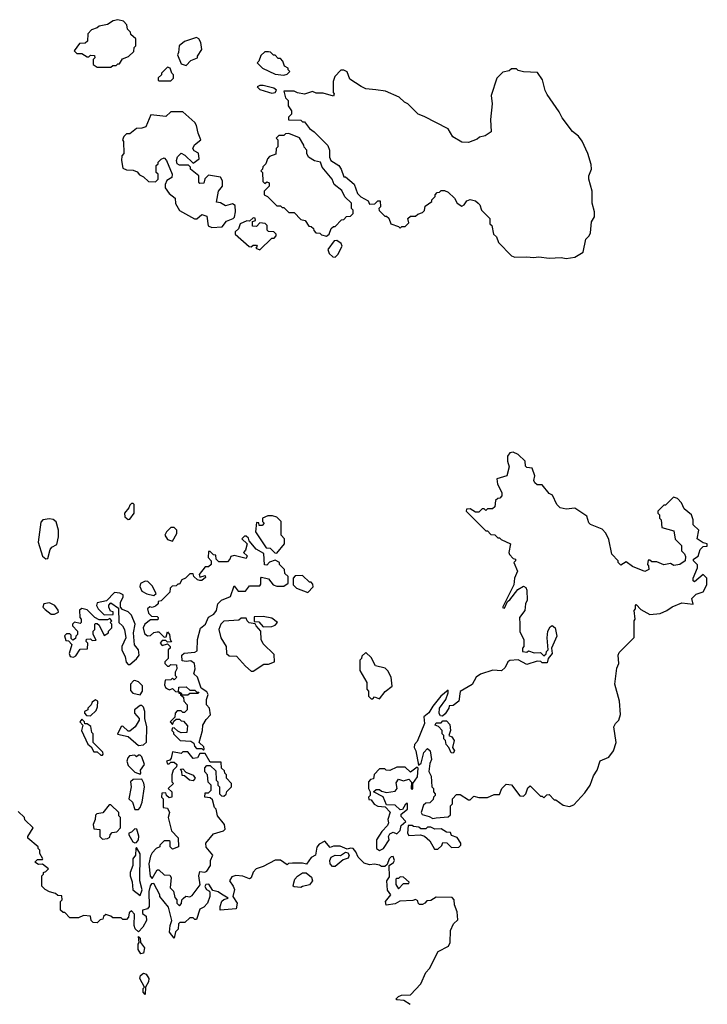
# Model space of a CAD drawing. Extents: x 2386897 to 2565480, y 579156 to 761880.
# Tile 140 of 191: x 2508241 to 2512260, y 641604 to 647358. Entities that reach past the tile are written whole.
import ezdxf

# ---------------------------------------------------------------- set-up
doc = ezdxf.new("R2010")
doc.units = 0

msp = doc.modelspace()

# ---------------------------------------------------------------- linework, layer by layer
at = {"layer": '0CON10XD'}
for points in [[(2508775, 647080), (2508785, 647090), (2508805, 647090), (2508815, 647100), (2508825, 647100), (2508841.7, 647128.3), (2508878.3, 647141.7), (2508908.3, 647171.7), (2508910, 647195), (2508920, 647205), (2508920, 647245), (2508891.7, 647271.7), (2508890, 647285), (2508871.7, 647301.7), (2508868.3, 647328.3), (2508848.3, 647348.3), (2508815, 647357.5), (2508788.3, 647351.7), (2508755, 647330), (2508705, 647320), (2508695, 647310), (2508661.7, 647298.3), (2508640, 647275), (2508638.3, 647231.7), (2508625, 647220), (2508591.7, 647218.3), (2508560, 647175), (2508575, 647160), (2508605, 647160), (2508635, 647140), (2508645, 647140), (2508655, 647150), (2508678.3, 647148.3), (2508680, 647135), (2508670, 647125), (2508670, 647095), (2508695, 647080), (2508775, 647080)], [(2509215, 647090), (2509241.7, 647118.3), (2509280, 647135), (2509280, 647145), (2509306.4, 647183.6), (2509300, 647225), (2509287.5, 647245), (2509275, 647252.5), (2509205, 647230), (2509172.5, 647205), (2509170, 647165), (2509163, 647153), (2509185, 647100), (2509215, 647090)], [(2509785, 647032.5), (2509805, 647040), (2509820, 647055), (2509810, 647065), (2509810, 647075), (2509790, 647085), (2509780, 647115), (2509765, 647130), (2509751.7, 647131.7), (2509735, 647150), (2509725, 647150), (2509707, 647167), (2509695, 647170), (2509675, 647170), (2509651.7, 647148.3), (2509640, 647115), (2509630, 647105), (2509660, 647075), (2509735, 647040), (2509785, 647032.5)], [(2509125, 647000), (2509140, 647015), (2509140, 647035), (2509130, 647045), (2509120, 647075), (2509105, 647080), (2509070, 647045), (2509070, 647035), (2509051.7, 647018.3), (2509050, 647005), (2509055, 647000), (2509125, 647000)], [(2511435, 645962.5), (2511485, 645970), (2511535, 646000), (2511550, 646075), (2511570, 646095), (2511577, 646113), (2511583, 646177), (2511600, 646205), (2511600, 646235), (2511587.5, 646285), (2511587.5, 646355), (2511567.5, 646425), (2511567.5, 646445), (2511582.5, 646485), (2511581.7, 646511.7), (2511562.5, 646575), (2511528.3, 646648.3), (2511507.7, 646677.7), (2511472.5, 646705), (2511412.5, 646785), (2511395, 646820), (2511325, 646920), (2511313, 646943), (2511297, 647007), (2511268.3, 647048.3), (2511185, 647052.5), (2511155, 647060), (2511145, 647070), (2511115, 647070), (2511101.7, 647058.3), (2511065, 647050), (2511030, 647015), (2510997.5, 646915), (2511003.3, 646865), (2510992.5, 646775), (2510997, 646703), (2510961.7, 646678.3), (2510928.3, 646671.7), (2510915, 646660), (2510865, 646640), (2510825, 646642.5), (2510773.6, 646673.6), (2510745, 646720), (2510605, 646792.5), (2510570, 646805), (2510510, 646865), (2510490, 646875), (2510460, 646905), (2510379.3, 646939.3), (2510323, 646947), (2510265, 646953.3), (2510236.4, 646966.4), (2510170.7, 647010.7), (2510155, 647052.5), (2510135, 647062.5), (2510118.3, 647061.7), (2510082.5, 647025), (2510073, 646997), (2510072.5, 646932.5), (2510080, 646925), (2510075, 646910), (2510015, 646927.5), (2509975, 646927.5), (2509953, 646937), (2509905, 646922.5), (2509865, 646930), (2509845, 646940), (2509785, 646940), (2509795, 646900), (2509810, 646885), (2509810, 646855), (2509830, 646825), (2509830, 646805), (2509811.7, 646788.3), (2509811.7, 646771.7), (2509885, 646770), (2509895, 646760), (2509905, 646760), (2509935, 646722.5), (2509963, 646703), (2510043, 646623), (2510052.5, 646595), (2510052.5, 646555), (2510060, 646535), (2510106.4, 646506.4), (2510120, 646485), (2510135, 646440), (2510145, 646440), (2510196.4, 646396.4), (2510215, 646342.5), (2510235, 646322.5), (2510278.3, 646298.3), (2510285, 646280), (2510317.5, 646282.5), (2510335, 646300), (2510348.3, 646298.3), (2510350, 646265), (2510340, 646255), (2510341.7, 646241.7), (2510375, 646210), (2510385, 646210), (2510398.3, 646198.3), (2510410, 646165), (2510455, 646150), (2510465, 646140), (2510475, 646150), (2510495, 646150), (2510515, 646170), (2510510, 646195), (2510525, 646210), (2510555, 646210), (2510568.3, 646221.7), (2510595, 646230), (2510607, 646243), (2510611.7, 646268.3), (2510650, 646295), (2510650, 646305), (2510670, 646325), (2510670, 646335), (2510681.7, 646348.3), (2510695, 646350), (2510705, 646360), (2510725, 646360), (2510745, 646350), (2510782.5, 646315), (2510797.5, 646285), (2510825, 646267.5), (2510840, 646275), (2510855, 646300), (2510875, 646307.5), (2510905, 646300), (2510920, 646285), (2510930, 646275), (2510940, 646245), (2510990, 646195), (2510990, 646165), (2511000, 646155), (2511010, 646105), (2511028.3, 646088.3), (2511040, 646055), (2511115, 645977.5), (2511135, 645970), (2511205, 645972.5), (2511245, 645967.5), (2511275, 645972.5), (2511335, 645963.3), (2511405, 645967.5), (2511435, 645962.5)], [(2509715, 646928.8), (2509735, 646932.5), (2509742.5, 646945), (2509727, 646957), (2509665, 646972.5), (2509645, 646972.5), (2509630, 646965), (2509645, 646950), (2509695, 646933.8), (2509715, 646928.8)], [(2509365, 646143.3), (2509425, 646147.5), (2509449.3, 646180.7), (2509490, 646195), (2509497, 646203), (2509503.3, 646235), (2509501.7, 646271.7), (2509485, 646282.5), (2509445, 646270), (2509415, 646287.5), (2509391.7, 646291.7), (2509402.5, 646355), (2509427.5, 646385), (2509427.5, 646415), (2509415, 646437.5), (2509345, 646450), (2509323, 646427), (2509318.3, 646401.7), (2509295, 646400), (2509288.3, 646408.3), (2509287.5, 646445), (2509240, 646485), (2509240, 646495), (2509228.3, 646508.3), (2509175, 646507.5), (2509162.5, 646515), (2509157.5, 646535), (2509163.6, 646556.4), (2509185, 646577.5), (2509206.4, 646566.4), (2509255, 646520), (2509290, 646545), (2509287, 646577), (2509260.7, 646590.7), (2509252.5, 646605), (2509263.6, 646626.4), (2509300, 646655), (2509284, 646694), (2509275, 646740), (2509265, 646757.5), (2509195, 646820), (2509125, 646820), (2509095, 646792.5), (2509008.3, 646801.7), (2508977.7, 646732.3), (2508955, 646723.3), (2508925, 646722.5), (2508885, 646690), (2508865, 646690), (2508850, 646675), (2508842.5, 646655), (2508847.5, 646645), (2508850, 646575), (2508838.3, 646561.7), (2508836.7, 646535), (2508845, 646490), (2508865, 646480), (2508905, 646477.5), (2508928.3, 646468.3), (2508941.7, 646451.7), (2508965, 646440), (2508995, 646412.5), (2509035, 646410), (2509050, 646425), (2509050, 646455), (2509040, 646465), (2509040, 646505), (2509050, 646515), (2509050, 646525), (2509068.3, 646541.7), (2509085, 646550), (2509100, 646535), (2509132.5, 646455), (2509130, 646435), (2509101.7, 646418.3), (2509092.5, 646395), (2509092.5, 646375), (2509115, 646342.5), (2509150, 646315), (2509153, 646283), (2509175, 646242.5), (2509263.6, 646193.6), (2509277, 646193), (2509305, 646220), (2509335, 646210), (2509343, 646153), (2509365, 646143.3)], [(2510035, 646092.5), (2510050, 646105), (2510061.7, 646138.3), (2510075, 646150), (2510085, 646150), (2510121.7, 646188.3), (2510135, 646190), (2510151.7, 646208.3), (2510175, 646210), (2510190, 646225), (2510190, 646245), (2510180, 646255), (2510180, 646285), (2510141.7, 646321.7), (2510125, 646360), (2510080, 646395), (2510067.5, 646425), (2510010, 646495), (2510000, 646525), (2509965, 646532.5), (2509930, 646555), (2509920, 646575), (2509920, 646595), (2509903, 646613), (2509902.5, 646625), (2509876.4, 646666.4), (2509815, 646692.5), (2509795, 646690), (2509785, 646680), (2509755, 646680), (2509740, 646665), (2509750, 646655), (2509750, 646615), (2509740, 646605), (2509738.3, 646571.7), (2509701.7, 646558.3), (2509690, 646545), (2509680, 646515), (2509661.7, 646498.3), (2509660, 646485), (2509650, 646475), (2509660, 646465), (2509661.7, 646411.7), (2509675, 646400), (2509685, 646410), (2509700, 646405), (2509700, 646385), (2509670, 646355), (2509670, 646335), (2509690, 646325), (2509745, 646270), (2509765, 646270), (2509775, 646260), (2509785, 646260), (2509815, 646230), (2509845, 646230), (2509885, 646190), (2509910, 646185), (2509931.7, 646151.7), (2509945, 646150), (2509958.3, 646138.3), (2509960, 646125), (2509971.7, 646111.7), (2509995, 646110), (2510005, 646100), (2510035, 646092.5)], [(2509645, 646012.5), (2509715, 646080), (2509728.3, 646081.7), (2509740, 646095), (2509740, 646105), (2509727, 646117), (2509695, 646120), (2509688.3, 646128.3), (2509687.5, 646155), (2509677, 646167), (2509645, 646170), (2509625, 646150), (2509601.7, 646151.7), (2509601.7, 646178.3), (2509620, 646185), (2509618.3, 646198.3), (2509605, 646200), (2509585, 646180), (2509568.3, 646181.7), (2509530, 646165), (2509520, 646135), (2509501.7, 646118.3), (2509500, 646105), (2509583, 646033), (2509595, 646030), (2509605, 646040), (2509625, 646040), (2509630, 646035), (2509621.7, 646021.7), (2509645, 646012.5)], [(2510085, 645970), (2510100, 645985), (2510126.7, 646035), (2510119.3, 646049.3), (2510095, 646067.5), (2510080, 646065), (2510042.5, 646015), (2510050.7, 645990.7), (2510071.7, 645971.7), (2510085, 645970)], [(2510655, 642690), (2510675, 642694), (2510745, 642700), (2510758.3, 642711.7), (2510760, 642765), (2510770, 642775), (2510770, 642805), (2510795, 642830), (2510815, 642830), (2510865, 642800), (2510875, 642800), (2510895, 642820), (2510925, 642812.5), (2510975, 642812.5), (2511015, 642830), (2511045, 642830), (2511060, 642865), (2511085, 642890), (2511116.4, 642886.4), (2511165, 642822.5), (2511185, 642820), (2511200, 642835), (2511211.7, 642868.3), (2511225, 642880), (2511285, 642820), (2511295, 642820), (2511305, 642810), (2511321.7, 642828.3), (2511335, 642830), (2511365, 642800), (2511375, 642800), (2511418.3, 642768.3), (2511455, 642760), (2511479.3, 642770.7), (2511545, 642840), (2511576.1, 642883.9), (2511595, 642940), (2511617, 642973), (2511633.9, 643026.1), (2511685, 643047.5), (2511712.5, 643085), (2511727.5, 643135), (2511713.6, 643226.4), (2511722.5, 643245), (2511742.5, 643265), (2511753, 643297), (2511746.2, 643375), (2511720, 643475), (2511730.7, 643569.3), (2511742.5, 643595), (2511740, 643645), (2511745, 643660), (2511831.7, 643748.3), (2511832.5, 643845), (2511837.5, 643855), (2511832.5, 643905), (2511840, 643915), (2511840, 643935), (2511845, 643940), (2511871.7, 643911.7), (2511925, 643882.5), (2511985, 643887.5), (2512022.5, 643905), (2512055, 643926.7), (2512110.7, 643949.3), (2512176.7, 643943.3), (2512170, 643975), (2512195, 644000), (2512236.4, 644013.6), (2512256.7, 644055), (2512256.7, 644095), (2512236.7, 644116.7), (2512185, 644072.5), (2512178.3, 644078.3), (2512176.7, 644095), (2512202.5, 644155), (2512201.7, 644171.7), (2512180, 644195), (2512180, 644205), (2512207, 644223), (2512217.5, 644262.5), (2512235, 644280), (2512258.3, 644281.7), (2512260, 644295), (2512235, 644300), (2512200, 644325), (2512210, 644375), (2512177.5, 644405), (2512177.5, 644435), (2512167.5, 644465), (2512125, 644500), (2512110, 644535), (2512085, 644560), (2512063, 644567), (2512015, 644520), (2512005, 644520), (2511981.7, 644498.3), (2511970, 644485), (2511970, 644475), (2511980, 644465), (2511980, 644445), (2511990, 644435), (2511995, 644390), (2512065, 644370), (2512072.5, 644322.5), (2512110, 644285), (2512110, 644255), (2512127, 644237), (2512131.7, 644221.7), (2512130, 644195), (2512100, 644175), (2512065, 644167.5), (2512045, 644180), (2512005, 644172.5), (2511965, 644190), (2511935, 644190), (2511925, 644200), (2511915, 644200), (2511910, 644175), (2511917, 644167), (2511917.5, 644145), (2511895, 644132.5), (2511823, 644163), (2511785, 644190), (2511755, 644170), (2511740, 644185), (2511740, 644195), (2511702.5, 644235), (2511685, 644320), (2511667.3, 644357.3), (2511645, 644381.2), (2511577, 644407), (2511567.5, 644417.5), (2511555, 644457.5), (2511485, 644502.5), (2511435, 644496.7), (2511400, 644505), (2511380, 644525), (2511355, 644580), (2511335, 644590), (2511295, 644640), (2511265, 644640), (2511251.7, 644651.7), (2511246.7, 644665), (2511251.7, 644691.7), (2511236.4, 644736.4), (2511205, 644740), (2511198.3, 644748.3), (2511195, 644777.5), (2511155, 644817.5), (2511125, 644830), (2511105, 644827.5), (2511093, 644807), (2511093, 644777), (2511102.5, 644745), (2511088.3, 644691.7), (2511030, 644675), (2511033, 644643), (2511060, 644595), (2511060, 644575), (2511048.3, 644561.7), (2511035, 644560), (2511021.7, 644548.3), (2511018.3, 644511.7), (2511005, 644500), (2510975, 644500), (2510965, 644490), (2510955, 644500), (2510945, 644500), (2510925, 644480), (2510905, 644480), (2510875, 644500), (2510851.7, 644498.3), (2510850, 644485), (2510965, 644370), (2510975, 644370), (2510995, 644350), (2511018.3, 644348.3), (2511035, 644330), (2511045, 644330), (2511055, 644320), (2511110, 644295), (2511100, 644245), (2511103, 644233), (2511125, 644210), (2511140, 644205), (2511140, 644195), (2511130, 644185), (2511150, 644135), (2511133.3, 644095), (2511130, 644055), (2511062.5, 643922.5), (2511075, 643920), (2511091.7, 643958.3), (2511105, 643967.5), (2511152.3, 644027.7), (2511185, 644047.5), (2511199.3, 644039.3), (2511206.2, 644025), (2511207.5, 643965), (2511197.5, 643945), (2511193.3, 643905), (2511163.3, 643865), (2511164, 643825), (2511165, 643780), (2511187.5, 643735), (2511187.5, 643695), (2511180, 643685), (2511180, 643665), (2511205, 643662.5), (2511215, 643670), (2511248.3, 643658.3), (2511285, 643660), (2511305, 643640), (2511318.3, 643651.7), (2511320, 643665), (2511330, 643675), (2511323.3, 643745), (2511327.5, 643785), (2511340.7, 643809.3), (2511353, 643817), (2511370, 643805), (2511380, 643755), (2511350, 643685), (2511352.5, 643655), (2511330, 643625), (2511325, 643600), (2511295, 643600), (2511287, 643607), (2511265, 643610), (2511205, 643590), (2511155, 643617.5), (2511105, 643612.5), (2511093.6, 643606.4), (2511078.3, 643571.7), (2511057, 643553), (2511007, 643557), (2510935, 643533.3), (2510910, 643515), (2510885, 643472.5), (2510815, 643432.5), (2510807.5, 643375), (2510775, 643350), (2510751.7, 643348.3), (2510750, 643335), (2510728.8, 643301.2), (2510711.7, 643288.3), (2510700.7, 643290.7), (2510693.6, 643303.6), (2510694.3, 643335.7), (2510732.5, 643385), (2510746.4, 643423.6), (2510745, 643440), (2510703.3, 643405), (2510655, 643346.7), (2510631.7, 643308.3), (2510602.5, 643285), (2510606.7, 643245), (2510565, 643140), (2510548.3, 643121.7), (2510547.5, 643105), (2510557.5, 643085), (2510571.7, 643001.7), (2510587, 643013), (2510603.6, 643076.4), (2510625, 643100), (2510640, 643085), (2510647.5, 643035), (2510638.3, 643011.7), (2510632.5, 642965), (2510647, 642937), (2510650, 642875), (2510660, 642865), (2510660, 642845), (2510670, 642835), (2510670, 642825), (2510660, 642815), (2510658.3, 642801.7), (2510638.3, 642781.7), (2510615, 642780), (2510601.7, 642768.3), (2510587.5, 642725), (2510593.9, 642713.9), (2510635, 642702.5), (2510655, 642690)], [(2508875, 644437.5), (2508885, 644440), (2508910, 644475), (2508910, 644525), (2508905, 644530), (2508895, 644530), (2508885, 644520), (2508880, 644505), (2508854, 644475), (2508855, 644452.5), (2508875, 644437.5)], [(2508395, 644207.5), (2508405, 644210), (2508418.8, 644261.2), (2508430, 644275), (2508458.3, 644291.7), (2508468.8, 644335), (2508468, 644375), (2508454.2, 644424.2), (2508437.3, 644437.3), (2508415, 644441.4), (2508377.5, 644435), (2508365, 644422.5), (2508348.8, 644305), (2508375, 644222.5), (2508395, 644207.5)], [(2509745, 644240), (2509790, 644295), (2509790, 644325), (2509770, 644345), (2509770, 644425), (2509745, 644450), (2509719.3, 644459.3), (2509690.7, 644459.3), (2509660, 644445), (2509660, 644425), (2509670, 644415), (2509658.3, 644401.7), (2509641.7, 644401.7), (2509638.3, 644418.3), (2509625, 644420), (2509620, 644365), (2509681.7, 644271.7), (2509705, 644270), (2509731.7, 644241.7), (2509745, 644240)], [(2509135, 644310), (2509160, 644355), (2509160, 644375), (2509145, 644390), (2509125, 644390), (2509100, 644365), (2509090, 644345), (2509105, 644320), (2509135, 644310)], [(2509315, 643090), (2509320, 643095), (2509318.3, 643108.3), (2509290, 643135), (2509310, 643205), (2509312.5, 643235), (2509330.7, 643269.3), (2509357.5, 643295), (2509350, 643335), (2509332.5, 643355), (2509333.8, 643385), (2509343.8, 643415), (2509335, 643430), (2509301.7, 643451.7), (2509280, 643515), (2509260, 643535), (2509267.5, 643565), (2509262.5, 643595), (2509241.7, 643611.7), (2509215, 643607.5), (2509191.7, 643611.7), (2509190, 643645), (2509203, 643657), (2509265, 643662.5), (2509279.3, 643670.7), (2509280, 643735), (2509297.5, 643802.5), (2509327.5, 643825), (2509344.1, 643865.9), (2509376.4, 643883.6), (2509392.5, 643905), (2509400, 643945), (2509420, 643965), (2509473, 643987), (2509495, 644050), (2509518.3, 644018.3), (2509561.7, 644018.3), (2509585, 644050), (2509645, 644050), (2509651.7, 644058.3), (2509650, 644095), (2509655, 644100), (2509695, 644090), (2509722.5, 644055), (2509745, 644046.7), (2509785, 644047.5), (2509810, 644065), (2509810, 644105), (2509791.7, 644121.7), (2509790, 644145), (2509760, 644175), (2509760, 644185), (2509735, 644200), (2509701.7, 644188.3), (2509685, 644170), (2509671.7, 644171.7), (2509668.3, 644238.3), (2509623.6, 644263.6), (2509581.7, 644311.7), (2509578.3, 644328.3), (2509565, 644340), (2509555, 644340), (2509540, 644325), (2509570, 644295), (2509561.7, 644258.3), (2509550, 644245), (2509570, 644225), (2509565, 644210), (2509495, 644227.5), (2509475, 644220), (2509470, 644205), (2509455, 644190), (2509405, 644190), (2509390, 644205), (2509388.3, 644228.3), (2509375, 644230), (2509355, 644250), (2509345, 644250), (2509342.5, 644215), (2509360, 644195), (2509360, 644175), (2509345, 644160), (2509325, 644160), (2509290, 644115), (2509295, 644100), (2509325, 644110), (2509328.3, 644098.3), (2509305, 644080), (2509295, 644080), (2509280, 644085), (2509260, 644105), (2509255, 644120), (2509235, 644120), (2509210, 644095), (2509190, 644085), (2509175, 644060), (2509165, 644060), (2509155, 644050), (2509131.7, 644048.3), (2509120, 644035), (2509118.3, 644011.7), (2509068.3, 643961.7), (2509051.7, 643958.3), (2509050, 643945), (2509035, 643930), (2509015, 643922.5), (2509003, 643927), (2508987.5, 643915), (2508995, 643890), (2509011.7, 643871.7), (2509045, 643870), (2509050, 643865), (2509048.3, 643851.7), (2509005, 643850), (2508973.6, 643826.4), (2508962.5, 643805), (2508971.7, 643771.7), (2508988.3, 643758.3), (2509005, 643760), (2509025, 643777.5), (2509045, 643780), (2509055, 643780), (2509085, 643750), (2509098.3, 643751.7), (2509105, 643780), (2509117.5, 643765), (2509120, 643735), (2509128.3, 643721.7), (2509105, 643720), (2509095, 643730), (2509075, 643730), (2509062.5, 643715), (2509075, 643700), (2509105, 643710), (2509120, 643695), (2509120, 643685), (2509110, 643675), (2509110, 643625), (2509090, 643605), (2509090, 643595), (2509105, 643580), (2509115, 643580), (2509125, 643590), (2509158.3, 643588.3), (2509160, 643565), (2509150, 643545), (2509150, 643525), (2509160, 643515), (2509145, 643500), (2509135, 643510), (2509125, 643500), (2509091.7, 643498.3), (2509088.3, 643471.7), (2509093.3, 643455), (2509105, 643447.5), (2509117.5, 643442.5), (2509135, 643450), (2509151.7, 643431.7), (2509170, 643430), (2509171.7, 643421.7), (2509180, 643420), (2509181.7, 643411.7), (2509198.3, 643398.3), (2509200, 643375), (2509220, 643355), (2509220, 643325), (2509205, 643310), (2509195, 643310), (2509185, 643320), (2509161.7, 643318.3), (2509150, 643305), (2509148.3, 643281.7), (2509120, 643255), (2509135, 643240), (2509141.7, 643258.3), (2509155, 643270), (2509175, 643270), (2509185, 643260), (2509198.3, 643258.3), (2509221.7, 643231.7), (2509218.3, 643191.7), (2509185, 643190), (2509165, 643200), (2509145, 643220), (2509131.7, 643218.3), (2509130, 643205), (2509140, 643195), (2509140, 643185), (2509180, 643145), (2509241.7, 643141.7), (2509259.3, 643129.3), (2509263, 643113), (2509275, 643100), (2509305, 643100), (2509315, 643090)], [(2509025, 643992.5), (2509040, 644005), (2509015, 644050), (2508990, 644075), (2508975, 644077.5), (2508947, 644063), (2508943.3, 644045), (2508955, 644017.5), (2508985, 644002.5), (2509025, 643992.5)], [(2509925, 644010), (2509957, 644043), (2509955, 644060), (2509945, 644070), (2509935, 644070), (2509895, 644110), (2509851.7, 644108.3), (2509840, 644095), (2509840, 644055), (2509860, 644035), (2509925, 644010)], [(2508885, 643590), (2508925, 643622.5), (2508940, 643645), (2508936.7, 643675), (2508912.5, 643705), (2508906.7, 643775), (2508916, 643825), (2508895, 643877.5), (2508875, 643897.5), (2508841.7, 643911.7), (2508830, 643925), (2508830, 643955), (2508847, 643983), (2508847, 643997), (2508827, 644007), (2508795, 644010), (2508748.3, 643961.7), (2508695, 643950), (2508690, 643935), (2508700, 643915), (2508735, 643880), (2508788.3, 643881.7), (2508788.3, 643898.3), (2508771.7, 643901.7), (2508762.5, 643925), (2508763, 643937), (2508775, 643950), (2508818.3, 643918.3), (2508820, 643835), (2508842.5, 643815), (2508853.3, 643795), (2508862.5, 643745), (2508837.5, 643695), (2508837.5, 643675), (2508857.5, 643635), (2508863, 643603), (2508875, 643590), (2508885, 643590)], [(2508425, 643883.3), (2508445, 643883.8), (2508467.5, 643895), (2508466.7, 643906.7), (2508447.5, 643935), (2508415, 643950), (2508382.5, 643945), (2508377.5, 643925), (2508390.5, 643910.5), (2508425, 643883.3)], [(2508555, 643632.5), (2508569.3, 643640.7), (2508595, 643680), (2508638.3, 643681.7), (2508640, 643715), (2508630, 643725), (2508631.7, 643738.3), (2508655, 643740), (2508665, 643730), (2508688.3, 643731.7), (2508670, 643765), (2508670, 643785), (2508680, 643795), (2508680, 643825), (2508685, 643830), (2508695, 643830), (2508705, 643820), (2508735, 643760), (2508760, 643775), (2508760, 643785), (2508780, 643805), (2508780, 643825), (2508770, 643835), (2508780, 643845), (2508768.3, 643858.3), (2508755, 643850), (2508705, 643850), (2508680, 643865), (2508635, 643910), (2508605, 643917.5), (2508591.7, 643908.3), (2508592.5, 643865), (2508600, 643855), (2508600, 643835), (2508595, 643830), (2508562.5, 643837.5), (2508550, 643825), (2508550, 643815), (2508580, 643785), (2508580, 643765), (2508570, 643755), (2508568.3, 643741.7), (2508551.7, 643731.7), (2508542.5, 643742.5), (2508541.7, 643761.7), (2508535, 643770), (2508515, 643770), (2508502.5, 643757.5), (2508510.7, 643730.7), (2508527.5, 643727.5), (2508547, 643707), (2508530, 643655), (2508537, 643637), (2508555, 643632.5)], [(2509605, 643550), (2509668.3, 643591.7), (2509695, 643592.5), (2509730, 643605), (2509728.3, 643648.3), (2509665, 643710), (2509652.5, 643735), (2509650, 643785), (2509622.5, 643815), (2509618.3, 643828.3), (2509583, 643833), (2509570, 643845), (2509565, 643860), (2509535, 643860), (2509521.7, 643848.3), (2509435, 643843.3), (2509416.2, 643825), (2509406.2, 643795), (2509416.7, 643745), (2509447.5, 643695), (2509450, 643655), (2509465, 643640), (2509508.3, 643638.3), (2509560.7, 643580.7), (2509595, 643550), (2509605, 643550)], [(2509665, 643810), (2509715, 643812.5), (2509735, 643820), (2509747.5, 643835), (2509715, 643860), (2509665, 643870), (2509611.7, 643868.3), (2509611.7, 643841.7), (2509638.3, 643838.3), (2509665, 643810)], [(2510345, 643390), (2510377, 643433), (2510417.5, 643462.5), (2510412.5, 643515), (2510393.6, 643553.6), (2510378.3, 643568.3), (2510321.7, 643581.7), (2510295, 643630), (2510265, 643660), (2510241.7, 643638.3), (2510240, 643625), (2510230, 643615), (2510230, 643555), (2510270, 643485), (2510270, 643445), (2510280, 643435), (2510280, 643405), (2510295, 643390), (2510305, 643390), (2510315, 643400), (2510345, 643390)], [(2508945, 643412.5), (2508960, 643435), (2508958.8, 643465), (2508935, 643488.8), (2508915, 643496.7), (2508906.4, 643493.6), (2508890, 643475), (2508888.3, 643438.3), (2508902.5, 643422.5), (2508945, 643412.5)], [(2509225, 643410), (2509190, 643410), (2509188.3, 643418.3), (2509170, 643430), (2509171.7, 643458.3), (2509215, 643460), (2509235, 643440), (2509265, 643440), (2509275, 643430), (2509288.3, 643428.3), (2509285, 643420), (2509235, 643420), (2509225, 643410)], [(2508655, 643290), (2508688.3, 643321.7), (2508697, 643343), (2508697.5, 643375), (2508685, 643382.5), (2508665, 643370), (2508660, 643355), (2508640, 643335), (2508640, 643325), (2508620, 643315), (2508620, 643305), (2508631.7, 643291.7), (2508655, 643290)], [(2508935, 643117.5), (2508965, 643120), (2508983.3, 643136.7), (2508984, 643225), (2508972.5, 643275), (2508973.3, 643315), (2508965, 643340), (2508955, 643350), (2508945, 643350), (2508912.5, 643325), (2508912.5, 643305), (2508940, 643275), (2508940, 643265), (2508916.7, 643225), (2508885, 643200), (2508875, 643200), (2508845, 643230), (2508835, 643227.5), (2508812.5, 643182.5), (2508875, 643170), (2508935, 643117.5)], [(2508725, 643060), (2508730, 643065), (2508728.3, 643078.3), (2508670, 643135), (2508670, 643185), (2508663, 643193), (2508657, 643227), (2508635, 643242.5), (2508622.5, 643242.5), (2508620, 643255), (2508605, 643270), (2508592.5, 643255), (2508610, 643235), (2508602.5, 643205), (2508640, 643125), (2508658.3, 643108.3), (2508675, 643080), (2508695, 643080), (2508715, 643060), (2508725, 643060)], [(2510775, 643072.5), (2510763.6, 643073.6), (2510750, 643105), (2510733, 643123), (2510730, 643145), (2510720, 643155), (2510720, 643175), (2510710, 643185), (2510710, 643205), (2510688.3, 643228.3), (2510670, 643235), (2510675, 643250), (2510705, 643250), (2510715, 643260), (2510735, 643260), (2510755, 643240), (2510760, 643205), (2510750, 643175), (2510766.4, 643166.4), (2510780, 643145), (2510770, 643105), (2510782.5, 643085), (2510775, 643072.5)], [(2508945, 642950), (2508950, 642955), (2508948.3, 642971.7), (2508970, 643005), (2508955, 643050), (2508945, 643060), (2508935, 643060), (2508925, 643050), (2508915, 643060), (2508883.8, 643056.2), (2508872.5, 643045), (2508866.7, 643025), (2508875, 643000), (2508915, 642960), (2508945, 642950)], [(2509175, 642180), (2509187, 642193), (2509190, 642215), (2509197, 642223), (2509213, 642237), (2509235, 642232.5), (2509249.3, 642240.7), (2509297, 642303), (2509287.5, 642355), (2509295, 642380), (2509323, 642377), (2509335, 642382.5), (2509357.5, 642415), (2509357.5, 642445), (2509370, 642475), (2509331.7, 642521.7), (2509330, 642545), (2509375, 642600), (2509431.7, 642618.3), (2509441.7, 642628.3), (2509437.5, 642655), (2509397.5, 642705), (2509390, 642745), (2509380, 642755), (2509368.3, 642798.3), (2509355, 642810), (2509322.5, 642815), (2509325, 642840), (2509345, 642840), (2509360, 642855), (2509360, 642885), (2509343, 642903), (2509340, 642945), (2509323, 642963), (2509323, 642987), (2509335, 643000), (2509355, 643000), (2509388.3, 642968.3), (2509390, 642915), (2509400, 642905), (2509400, 642885), (2509410, 642875), (2509410, 642835), (2509421.7, 642821.7), (2509435, 642820), (2509448.3, 642831.7), (2509451.7, 642848.3), (2509480, 642875), (2509480, 642895), (2509450, 642925), (2509450, 642945), (2509440, 642955), (2509438.3, 642968.3), (2509420, 642985), (2509418.3, 643018.3), (2509355, 643020), (2509325, 643070), (2509295, 643070), (2509280, 643045), (2509255, 643040), (2509225, 643080), (2509195, 643080), (2509185, 643070), (2509135, 643080), (2509127.5, 643042.5), (2509118.3, 643031.7), (2509100, 643025), (2509105, 643010), (2509115, 643010), (2509125, 643020), (2509145, 643020), (2509160, 643005), (2509158.3, 642991.7), (2509138.3, 642971.7), (2509130, 642945), (2509130, 642905), (2509140, 642895), (2509110, 642865), (2509130, 642845), (2509130, 642815), (2509115, 642810), (2509100, 642825), (2509095, 642840), (2509071.7, 642838.3), (2509070, 642815), (2509080, 642805), (2509080, 642755), (2509105, 642750), (2509117.5, 642725), (2509110, 642695), (2509128.3, 642618.3), (2509167, 642577), (2509170, 642525), (2509135, 642510), (2509120, 642525), (2509120, 642555), (2509115, 642560), (2509085, 642560), (2509060, 642535), (2509060, 642525), (2509040, 642515), (2509015, 642490), (2509005, 642470), (2508996.2, 642425), (2509003.6, 642353.6), (2509015, 642340), (2509045, 642390), (2509055, 642390), (2509085, 642360), (2509119.3, 642359.3), (2509127.5, 642345), (2509120, 642285), (2509140, 642265), (2509148.3, 642228.3), (2509160, 642215), (2509160, 642195), (2509175, 642180)], [(2509255, 642910), (2509233.3, 642913.3), (2509205, 642940), (2509191.7, 642941.7), (2509190, 642965), (2509181.7, 642978.3), (2509195, 642980), (2509211.7, 642961.7), (2509255, 642942.5), (2509267.5, 642925), (2509255, 642910)], [(2510345, 642503.3), (2510366.7, 642515), (2510400, 642565), (2510396.7, 642585), (2510405, 642600), (2510425, 642610), (2510445, 642600), (2510465, 642620), (2510471.7, 642648.3), (2510498.3, 642671.7), (2510471.7, 642701.7), (2510470, 642715), (2510507.5, 642745), (2510507.5, 642775), (2510505, 642780), (2510495, 642770), (2510478.3, 642741.7), (2510465, 642740), (2510435, 642767.5), (2510385, 642770), (2510366.4, 642816.4), (2510310, 642845), (2510325, 642860), (2510345, 642860), (2510355, 642850), (2510385, 642842.5), (2510435, 642850), (2510447.5, 642865), (2510440.7, 642899.3), (2510455, 642920), (2510485, 642910), (2510515, 642920), (2510531.7, 642901.7), (2510530, 642865), (2510535, 642860), (2510540, 642865), (2510540, 642895), (2510566.4, 642933.6), (2510570, 642985), (2510565, 642990), (2510525, 642960), (2510495, 642990), (2510445, 642990), (2510405, 642970), (2510383, 642973), (2510375, 642980), (2510345, 642980), (2510313, 642947), (2510308.3, 642921.7), (2510291.7, 642918.3), (2510280, 642905), (2510280, 642865), (2510290, 642845), (2510290, 642825), (2510280, 642815), (2510281.7, 642801.7), (2510295, 642800), (2510313.3, 642773.3), (2510335, 642762.5), (2510378.3, 642758.3), (2510406.7, 642726.7), (2510392.5, 642685), (2510397.5, 642665), (2510391.7, 642648.3), (2510357.5, 642615), (2510327.5, 642565), (2510327.5, 642515), (2510345, 642503.3)], [(2508935, 642742.5), (2508945.8, 642754.2), (2508956.7, 642785), (2508970, 642875), (2508967, 642897), (2508955, 642920), (2508905, 642917.5), (2508890, 642905), (2508892.5, 642875), (2508880, 642805), (2508900, 642785), (2508915, 642742.5), (2508935, 642742.5)], [(2508725, 642570), (2508755, 642572.5), (2508768.3, 642581.7), (2508770, 642595), (2508781.7, 642608.3), (2508808.3, 642611.7), (2508830, 642635), (2508830, 642695), (2508820, 642705), (2508820, 642725), (2508775, 642770), (2508765, 642770), (2508727, 642723), (2508693, 642717), (2508685, 642710), (2508682.5, 642685), (2508670, 642655), (2508675, 642630), (2508710, 642625), (2508710, 642585), (2508725, 642570)], [(2510523, 641603), (2510487, 641627), (2510445, 641630), (2510440, 641635), (2510455, 641650), (2510473, 641657), (2510525, 641660), (2510586.4, 641723.6), (2510615, 641790), (2510637, 641813), (2510687, 641913), (2510747.5, 641945), (2510756.7, 641965), (2510760, 642035), (2510777.5, 642075), (2510801.7, 642098.3), (2510797.5, 642145), (2510782.5, 642185), (2510780, 642215), (2510768.3, 642228.3), (2510675, 642230), (2510645, 642210), (2510621.7, 642208.3), (2510610, 642195), (2510595, 642187.5), (2510578.3, 642188.3), (2510570, 642195), (2510568.3, 642208.3), (2510555, 642217.5), (2510538.8, 642211.2), (2510462.3, 642207.7), (2510435, 642192), (2510383.3, 642183.3), (2510378.8, 642205), (2510410, 642245), (2510390.7, 642270.7), (2510387.5, 642325), (2510401.7, 642348.3), (2510400, 642415), (2510426.4, 642433.6), (2510432.5, 642445), (2510425, 642467.5), (2510413.3, 642466.7), (2510400, 642455), (2510388.3, 642421.7), (2510375, 642410), (2510355, 642410), (2510345, 642417.5), (2510315, 642422.5), (2510285, 642420), (2510255, 642430), (2510220, 642465), (2510206.1, 642496.1), (2510190, 642515), (2510175, 642517.5), (2510155, 642510), (2510115, 642527.5), (2510075, 642527.5), (2510055, 642520), (2510025, 642557.5), (2509990.7, 642539.3), (2509978.3, 642521.7), (2509970, 642475), (2509945, 642462.5), (2509917.5, 642422.5), (2509895, 642430), (2509835, 642430), (2509812.5, 642427.5), (2509805, 642420), (2509766.4, 642446.4), (2509735, 642446.7), (2509665, 642408.8), (2509624.2, 642395.8), (2509605, 642376.7), (2509595, 642342.5), (2509585, 642336.7), (2509545, 642354), (2509505, 642356.2), (2509480.8, 642349.2), (2509466.7, 642325), (2509490, 642295), (2509496.7, 642275), (2509487.5, 642235), (2509512.5, 642195), (2509507, 642163), (2509413.6, 642153.6), (2509412.5, 642175), (2509422.9, 642207.1), (2509435, 642217.5), (2509460, 642225), (2509421.7, 642248.3), (2509401.7, 642261.7), (2509370, 642270), (2509346.1, 642306.1), (2509330, 642305), (2509323, 642293), (2509332.5, 642275), (2509350, 642265), (2509352.5, 642255), (2509352.5, 642235), (2509340, 642195), (2509318.3, 642171.7), (2509295, 642160), (2509275, 642100), (2509265, 642100), (2509255, 642110), (2509235, 642110), (2509207, 642083), (2509178.3, 642081.7), (2509170, 642075), (2509167, 642043), (2509153, 642027), (2509145, 641990), (2509117.5, 642025), (2509120, 642065), (2509130, 642095), (2509111.7, 642171.7), (2509060, 642235), (2509060, 642245), (2509025, 642310), (2509011.7, 642308.3), (2509003.6, 642296.4), (2508997, 642263), (2508997.5, 642175), (2508988.3, 642161.7), (2508960, 642155), (2508960, 642135), (2508980, 642120), (2508982.5, 642095), (2508961.2, 642055), (2508935, 642027.5), (2508916.1, 642046.1), (2508910, 642065), (2508911.7, 642131.7), (2508895, 642150), (2508881.7, 642138.3), (2508877, 642113), (2508865, 642100), (2508845, 642100), (2508835, 642110), (2508785, 642110), (2508775, 642120), (2508745, 642130), (2508731.7, 642118.3), (2508728.3, 642101.7), (2508711.7, 642098.3), (2508695, 642080), (2508671.7, 642081.7), (2508660, 642095), (2508655, 642120), (2508615, 642122.5), (2508585, 642110), (2508535, 642110), (2508505, 642140), (2508495, 642140), (2508480, 642155), (2508480, 642205), (2508490, 642215), (2508488.3, 642238.3), (2508465, 642240), (2508451.7, 642251.7), (2508415, 642262.5), (2508390, 642275), (2508370, 642295), (2508370, 642355), (2508380, 642365), (2508380, 642375), (2508395, 642380), (2508410, 642395), (2508375, 642422.5), (2508350.7, 642420.7), (2508330, 642435), (2508345, 642450), (2508375, 642450), (2508377.5, 642455), (2508360, 642485), (2508360, 642505), (2508350, 642515), (2508350, 642525), (2508290, 642575), (2508290, 642585), (2508320, 642635), (2508271.7, 642681.7), (2508270, 642695), (2508231.7, 642731.7)], [(2508915, 642547.5), (2508925, 642550), (2508936.2, 642565), (2508937.7, 642587.7), (2508927, 642627), (2508915, 642630), (2508895, 642610), (2508880, 642605), (2508880, 642595), (2508903.6, 642553.6), (2508915, 642547.5)], [(2510685, 642510), (2510708.3, 642531.7), (2510715, 642550), (2510738.3, 642548.3), (2510765, 642520), (2510808.3, 642521.7), (2510820, 642535), (2510820, 642545), (2510798.3, 642578.3), (2510765, 642590), (2510758.3, 642608.3), (2510735, 642610), (2510705, 642630), (2510668.3, 642628.3), (2510645, 642640), (2510625, 642640), (2510615, 642630), (2510585, 642630), (2510575, 642640), (2510543, 642643), (2510535, 642650), (2510511.7, 642648.3), (2510507.5, 642605), (2510515, 642590), (2510583.9, 642593.9), (2510607, 642587), (2510638.8, 642558.8), (2510665, 642510), (2510685, 642510)], [(2508945, 642240), (2508956.7, 642273.3), (2508943.6, 642326.4), (2508946.4, 642483.6), (2508925, 642520), (2508920, 642515), (2508917.5, 642475), (2508902.5, 642455), (2508902.5, 642415), (2508887.5, 642375), (2508887.5, 642355), (2508899.4, 642319.4), (2508903.3, 642273.3), (2508945, 642240)], [(2510069.3, 642409.3), (2510056.1, 642426.1), (2510053.3, 642445), (2510062.5, 642465), (2510085, 642476.7), (2510116.7, 642473.3), (2510145, 642492.5), (2510159.3, 642489.3), (2510167.5, 642475), (2510161.7, 642458.3), (2510131.7, 642448.3), (2510085, 642410), (2510069.3, 642409.3)], [(2509885, 642287.5), (2509845, 642290), (2509840, 642295), (2509843.3, 642313.3), (2509850, 642335), (2509865, 642353.3), (2509895, 642372.5), (2509915, 642372.5), (2509946.4, 642346.4), (2509952.5, 642325), (2509935, 642302.5), (2509895, 642292.5), (2509885, 642287.5)], [(2510455, 642280), (2510485, 642310), (2510515, 642310), (2510518.3, 642318.3), (2510485, 642347.5), (2510465, 642350), (2510455, 642340), (2510445, 642340), (2510440, 642335), (2510440, 642305), (2510455, 642280)], [(2508949.3, 641899.3), (2508934.2, 641924.2), (2508933.9, 641956.1), (2508940, 641965), (2508935, 642000), (2508945, 641990), (2508946.7, 641965), (2508970, 641935), (2508965, 641902.5), (2508949.3, 641899.3)], [(2508975, 641662.5), (2508963.3, 641675), (2508963.9, 641696.1), (2508970, 641705), (2508943.8, 641755), (2508947.7, 641772.3), (2508965, 641786.2), (2508979.7, 641779.7), (2508996.7, 641755), (2508993.9, 641736.1), (2508976.7, 641705), (2508975, 641662.5)]]:
    msp.add_lwpolyline(points, dxfattribs=at)

doc.saveas('drawing.dxf')
